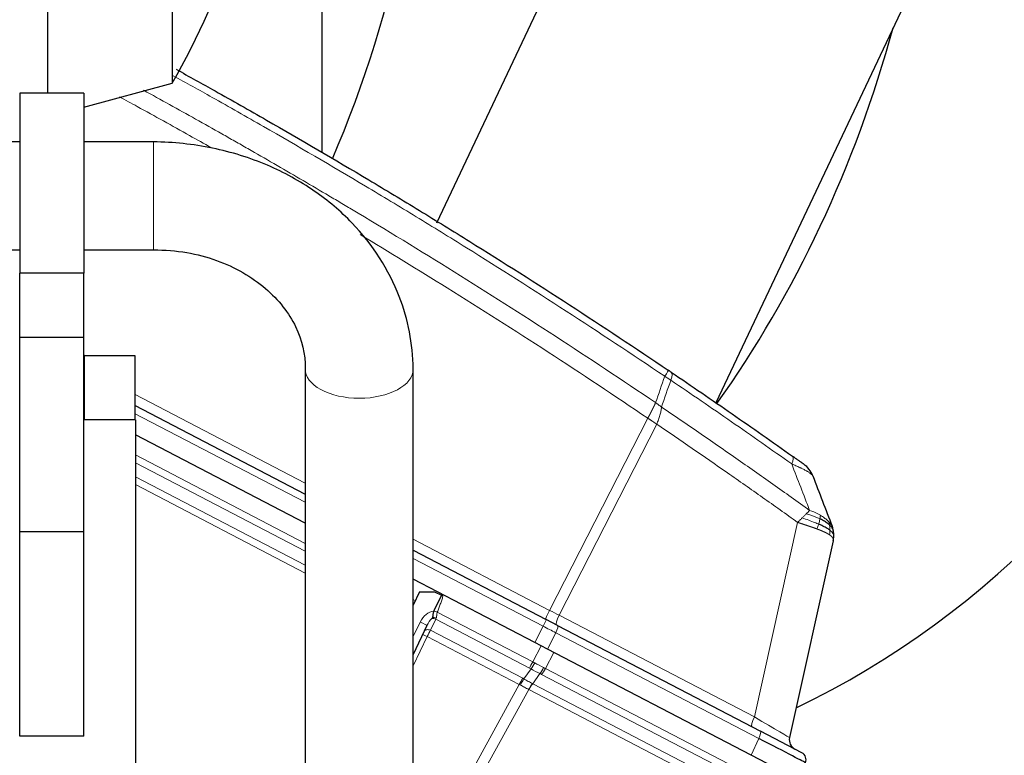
# Model space of a CAD drawing. Header units: inches. Extents: x 0 to 23760, y -13 to 16800.
# Tile 126 of 204: x 12501 to 12884, y 8527 to 8813. Entities that reach past the tile are written whole.
import ezdxf

# ---------------------------------------------------------------- set-up
doc = ezdxf.new("R2010")
doc.units = ezdxf.units.IN
doc.layers.add('254', color=7, linetype='Continuous', true_color=0xffffff)
doc.styles.add('latin_extended', font='simplex.shx')
doc.dimstyles.get("Standard").update_dxf_attribs({"dimtxt": 0.18, "dimasz": 0.18, "dimexe": 0.18, "dimexo": 0.0625, "dimgap": 0.09, "dimtad": 0, "dimtih": 1, "dimtoh": 1, "dimdec": 4, "dimzin": 0, "dimdsep": 46, "dimtxsty": 'Standard', "dimcen": 0.09, "dimadec": 0, "dimazin": 0, "dimtfac": 1, "dimtdec": 4, "dimtofl": 0, "dimtmove": 0, "dimatfit": 3, "dimfxl": 1, "dimtolj": 1, "dimtzin": 0, "dimarcsym": 0})

# ---------------------------------------------------------------- blocks, each defined once
blk = doc.blocks.new('_U11')
at = {"layer": '254', "color": 3, "linetype": 'Continuous', "lineweight": 13, "transparency": 16777216}
for p, q in [((12158.09, 9496.82), (13790.87, 9496.82)), ((13750.87, 7171.59), (13750.87, 9356.82)), ((11617.26, 7031.59), (13790.87, 7031.59))]:
    blk.add_line(p, q, dxfattribs=at)
at = {"layer": '254', "color": 3, "transparency": 16777216}
for points in [[(13774.21, 9356.82), (13727.54, 9356.82), (13750.87, 9496.82)], [(13727.54, 7171.59), (13774.21, 7171.59), (13750.87, 7031.59)]]:
    blk.add_solid(points, dxfattribs=at)
at = {"layer": 'Defpoints', "color": 0, "transparency": 16777216}
for p in [(12118.09, 9496.82), (13750.87, 9496.82), (11577.26, 7031.59)]:
    blk.add_point(p, dxfattribs=at)
at = {"layer": '254', "color": 2, "lineweight": 13, "transparency": 16777216, "insert": (13540.87, 7866.05), "char_height": 140, "attachment_point": 1, "rotation": 90, "style": 'latin_extended'}
blk.add_mtext('\\A1;2465', dxfattribs=at)

msp = doc.modelspace()

# ---------------------------------------------------------------- linework, layer by layer
at = {"layer": '254', "color": 2, "linetype": 'Continuous', "lineweight": 25}
for p, q in [((12618.743, 8761.401), (12618.743, 9244.685)), ((12560.402, 9086.786), (12560.402, 8788.357)), ((12512.143, 8784.573), (12512.143, 8861.978)), ((12702.096, 8816.196), (12663.246, 8734.051)), ((12843.689, 8816.196), (12771.793, 8664.176)), ((12526.144, 8779.024), (12560.402, 8788.357)), ((12501.143, 8784.572), (12501.143, 8714.572)), ((12526.143, 8784.572), (12501.143, 8784.572)), ((12526.143, 8784.572), (12526.143, 8714.572)), ((12501.143, 8765.572), (12098.143, 8765.572)), ((12553.144, 8765.572), (12526.143, 8765.572)), ((12098.143, 8723.572), (12501.143, 8723.572)), ((12526.143, 8723.572), (12553.144, 8723.572)), ((12501.143, 8689.572), (12501.143, 8714.572)), ((12526.143, 8714.572), (12501.143, 8714.572)), ((12526.143, 8689.572), (12526.143, 8714.572)), ((12501.143, 8614.053), (12501.143, 8689.572)), ((12526.143, 8689.572), (12501.143, 8689.572)), ((12526.143, 8614.053), (12526.143, 8689.572)), ((12526.343, 8682.572), (12526.143, 8682.572)), ((12526.343, 8682.572), (12545.843, 8682.572)), ((12545.843, 8682.572), (12545.843, 8657.572)), ((12612.143, 8677.292), (12612.143, 8456.572)), ((12654.143, 8456.572), (12654.143, 8677.292)), ((12545.842, 8663.205), (12612.139, 8628.693)), ((12546.143, 8657.572), (12526.142, 8657.572)), ((12546.143, 8657.572), (12546.143, 8037.572)), ((12612.14, 8617.419), (12546.14, 8651.776)), ((12501.143, 8534.572), (12501.143, 8614.053)), ((12526.143, 8614.053), (12501.143, 8614.053)), ((12526.143, 8534.572), (12526.143, 8614.053)), ((12817.401, 8610.506), (12800.442, 8534.011)), ((12654.141, 8606.828), (12705.833, 8579.919)), ((12701.354, 8570.976), (12654.139, 8595.555)), ((12656.605, 8590.645), (12654.143, 8585.483)), ((12656.605, 8590.645), (12662.363, 8590.669)), ((12662.363, 8590.669), (12665.103, 8589.362)), ((12665.103, 8589.362), (12662.204, 8583.284)), ((12662.204, 8583.284), (12662.183, 8583.239)), ((12710.234, 8577.628), (12705.833, 8579.919)), ((12659.484, 8577.582), (12654.143, 8566.382)), ((12710.234, 8577.628), (12789.12, 8536.562)), ((12706.306, 8568.399), (12701.354, 8570.976)), ((12785.478, 8527.184), (12706.306, 8568.399)), ((12805.236, 8528.173), (12789.12, 8536.562)), ((12526.143, 8534.572), (12501.143, 8534.572)), ((12791.78, 8523.904), (12785.478, 8527.184))]:
    msp.add_line(p, q, dxfattribs=at)
at = {"layer": '254', "color": 110, "linetype": 'Continuous', "lineweight": 13}
for p, q in [((12553.144, 8723.572), (12553.144, 8765.572)), ((12526.343, 8657.572), (12526.343, 8682.572)), ((12545.84, 8667.479), (12612.141, 8632.965)), ((12612.142, 8625.486), (12545.839, 8660.001)), ((12707.167, 8583.498), (12745.347, 8658.175)), ((12748.798, 8655.841), (12710.834, 8581.589)), ((12546.141, 8643.89), (12612.139, 8609.534)), ((12612.141, 8606.446), (12546.143, 8640.803)), ((12546.139, 8635.45), (12612.142, 8601.091)), ((12612.139, 8598.009), (12546.14, 8632.367)), ((12786.796, 8542.046), (12803.567, 8617.696)), ((12654.141, 8611.101), (12707.167, 8583.498)), ((12704.613, 8577.349), (12654.139, 8603.624)), ((12654.141, 8587.669), (12654.978, 8587.234)), ((12663.498, 8582.798), (12700.62, 8563.474)), ((12654.143, 8573.352), (12656.82, 8578.964)), ((12662.873, 8580.037), (12660.827, 8575.747)), ((12699.318, 8561.065), (12662.873, 8580.037)), ((12710.834, 8581.589), (12786.796, 8542.046)), ((12660.827, 8575.747), (12696.689, 8557.079)), ((12701.354, 8570.976), (12704.613, 8577.349)), ((12709.564, 8574.772), (12706.306, 8568.399)), ((12788.45, 8533.706), (12709.564, 8574.772)), ((12659.588, 8573.309), (12654.143, 8561.894)), ((12695.388, 8554.673), (12659.588, 8573.309)), ((12700.62, 8563.474), (12703.879, 8569.662)), ((12708.834, 8567.083), (12705.575, 8560.895)), ((12697.163, 8556.825), (12699.964, 8560.716)), ((12705.575, 8560.895), (12782.943, 8520.619)), ((12703.408, 8558.923), (12700.576, 8554.989)), ((12781.417, 8518.327), (12704.049, 8558.602)), ((12654.144, 8479.639), (12695.388, 8554.673)), ((12699.038, 8552.723), (12654.144, 8471.048)), ((12776.381, 8512.461), (12699.059, 8552.712)), ((12700.576, 8554.989), (12777.899, 8514.737)), ((12785.478, 8527.184), (12788.45, 8533.706))]:
    msp.add_line(p, q, dxfattribs=at)
at = {"layer": '254', "color": 2, "linetype": 'Continuous', "lineweight": 25}
for centre, radius, start, end in [((12300.142, 8937.572), 300, 330.173, 353.80723), ((12800.17, 8632.15), 10, 20.97557, 54.52027), ((12804.348, 8533.145), 4, 167.5, 242.5), ((12803.851, 8525.512), 3, 335.5, 62.5)]:
    msp.add_arc(centre, radius, start, end, dxfattribs=at)
for centre, major_axis, ratio, start_param, end_param in [((12675.021, 8946.804), (0, -430.5), 0.819152, 0.3714427, 3.0306392), ((12330.332, 8946.804), (0, 403.35), 0.819152, 4.2278965, 4.712389), ((12506.39, 8946.804), (0, -430.5), 0.819152, 0.8536932, 1.2472974), ((12782.533, 8536.609), (-24.047, 12.341), 0.0045296, 3.1418037, 4.4661133)]:
    msp.add_ellipse(centre, major_axis=major_axis, ratio=ratio, start_param=start_param, end_param=end_param, dxfattribs=at)
at = {"layer": '254', "color": 110, "linetype": 'Continuous', "lineweight": 13}
for centre, major_axis, ratio, start_param, end_param in [((12633.143, 8677.292), (21, 0), 0.5410409, 3.1338368, 4.712389), ((12633.143, 8677.292), (21, 0), 0.5410409, 4.712389, 6.2811236), ((12747.697, 8668.545), (-5.593, -8.289), 0.028642, 2.3841833, 3.1415927), ((12748.87, 8667.754), (-5.598, -8.286), 0.2338533, 2.3959553, 3.1415927), ((12795.752, 8635.292), (-5.786, -8.156), 0.2320727, 2.3986346, 3.1415927), ((12661.333, 8576.812), (2.897, 6.073), 0.7431451, 0.4115168, 1.5707963), ((12663.528, 8582.704), (-1.86, 0.735), 0.0383473, 4.7434644, 5.518997), ((12707.387, 8583.619), (1.847, 3.548), 0.0348995, 1.6231562, 3.1415927), ((12706.637, 8584.01), (-17.727, 9.261), 0.0104215, 1.6061299, 1.8152813), ((12656.777, 8578.873), (2.708, -1.292), 0.0336829, 0, 1.5707963), ((12661.29, 8576.721), (1.967, 4.124), 0.4377405, 0.7750669, 1.5707963), ((12662.252, 8578.738), (-1.805, 0.861), 0.719748, 4.7115128, 5.4874559), ((12662.534, 8579.33), (-1.805, 0.861), 0.6108356, 4.7187237, 5.4900072), ((12664.111, 8582.636), (1.661, 3.645), 0.017402, 2.2262352, 2.3727357), ((12704.447, 8577.258), (1.385, 2.661), 0.0348995, 4.7647489, 6.2831853), ((12711.788, 8581.328), (1.847, 3.548), 0.2419219, 1.6231562, 3.1415927), ((12660.206, 8574.449), (-1.805, 0.861), 0.719748, 4.7115128, 6.2831853), ((12659.586, 8573.149), (1.785, 3.58), 0.0174444, 0.7676402, 1.5348869), ((12703.697, 8577.649), (-23.96, 12.448), 0.0057899, 4.4680335, 4.6771849), ((12708.848, 8574.967), (1.385, 2.661), 0.2419219, 4.7647489, 6.2831853), ((12659.617, 8573.214), (-1.805, 0.861), 0.0368135, 4.7460091, 6.2831853), ((12700.56, 8563.662), (1.847, 3.548), 0.0348995, 3.9095375, 4.6774824), ((12689.125, 8543.685), (-25.255, 9.703), 0.8427876, 4.5457316, 4.5777119), ((12687.883, 8541.088), (22.389, 6.999), 0.960838, 0.7359065, 0.7678868), ((12701.206, 8563.313), (1.96, 3.487), 0.0679389, 3.9111856, 4.6795426), ((12704.548, 8572.961), (-22.885, 14.404), 0.4758532, 1.6687068, 1.8140579), ((12704.548, 8572.961), (-23.178, 13.919), 0.3756022, 1.6588614, 1.8042124), ((12704.14, 8561.785), (1.73, 3.607), 0.2095523, 3.902155, 4.670512), ((12704.781, 8561.465), (1.847, 3.548), 0.2419219, 3.9095375, 4.6774824), ((12689.125, 8543.685), (28.476, 0.169), 0.738431, 0.9505581, 0.9825382), ((12695.446, 8554.482), (-1.847, -3.548), 0.0348995, 3.9095375, 4.6767843), ((12695.921, 8554.228), (-1.926, -3.506), 0.058133, 3.9105847, 4.6776128), ((12684.357, 8536.422), (23.608, 7.311), 0.9433493, 0.7388974, 0.7613507), ((12688.393, 8540.822), (24.524, 7.667), 0.7774597, 0.6632082, 0.6951883), ((12683.115, 8533.825), (14.681, 19.331), 0.8196686, 0.1204999, 0.1429534), ((12699.823, 8552.137), (-1.851, -3.546), 0.2419645, 3.9097584, 4.673399), ((12699.844, 8552.126), (-1.847, -3.548), 0.2419219, 3.9095375, 4.6731191), ((12787.75, 8541.785), (1.847, 3.548), 0.2419219, 1.6231562, 3.1415927), ((12782.308, 8544.618), (-18.134, 10.607), 0.00224, 3.1423129, 4.4636253), ((12787.735, 8533.901), (1.385, 2.661), 0.2419219, 4.7647489, 6.2831853)]:
    msp.add_ellipse(centre, major_axis=major_axis, ratio=ratio, start_param=start_param, end_param=end_param, dxfattribs=at)
at = {"layer": '254', "color": 2, "linetype": 'Continuous', "lineweight": 25}
for points, knots in [([(12561.965, 8793.802), (12567.023, 8791.014), (12575.42, 8786.346), (12583.792, 8781.63), (12590.462, 8777.851), (12593.793, 8775.954), (12610.429, 8766.429), (12623.666, 8758.688), (12643.415, 8746.893), (12649.979, 8742.931), (12663.07, 8734.948), (12669.596, 8730.927), (12689.119, 8718.774), (12714.999, 8702.332), (12740.577, 8685.413), (12753.29, 8676.835)], [0, 0, 0, 0, 0.0772543, 0.128518, 0.128518, 0.1797816, 0.1797816, 0.3848362, 0.3848362, 0.4873635, 0.4873635, 0.5898908, 0.5898908, 0.7949454, 1, 1, 1, 1]), ([(12654.143, 8677.27), (12653.95, 8687.204), (12650.154, 8707.322), (12634.956, 8731.031), (12615.831, 8747.162), (12597.475, 8757.279), (12576.057, 8763.919), (12560.979, 8765.506), (12553.144, 8765.572)], [0, 0, 0, 0, 0.2043995, 0.4417306, 0.5710029, 0.707698, 0.8523035, 1, 1, 1, 1]), ([(12553.144, 8723.572), (12557.583, 8723.598), (12565.937, 8722.932), (12581.556, 8718.863), (12597.624, 8709.525), (12609.783, 8694.046), (12612.206, 8683.106), (12612.143, 8677.314)], [0, 0, 0, 0, 0.1371954, 0.266034, 0.5183939, 0.7610556, 1, 1, 1, 1]), ([(12754.468, 8676.04), (12754.274, 8676.171), (12754.079, 8676.302), (12753.687, 8676.567), (12753.489, 8676.701), (12753.29, 8676.835)], [0, 0, 0, 0, 0.5, 0.5, 1, 1, 1, 1]), ([(12754.468, 8676.04), (12762.373, 8670.699), (12770.249, 8665.313), (12782.017, 8657.164), (12785.932, 8654.437), (12793.747, 8648.959), (12797.647, 8646.209), (12801.539, 8643.448)], [0, 0, 0, 0, 0.5, 0.5, 0.75, 0.75, 1, 1, 1, 1]), ([(12805.974, 8640.294), (12805.973, 8640.294), (12805.967, 8640.299), (12805.942, 8640.317), (12805.922, 8640.331), (12805.868, 8640.369), (12805.835, 8640.393), (12805.753, 8640.452), (12805.704, 8640.486), (12805.634, 8640.536), (12805.619, 8640.546), (12805.59, 8640.568), (12805.543, 8640.601), (12805.493, 8640.636), (12805.388, 8640.711), (12805.235, 8640.82), (12805.056, 8640.947), (12804.937, 8641.032), (12804.913, 8641.05), (12804.863, 8641.085), (12804.838, 8641.103), (12804.762, 8641.157), (12804.71, 8641.194), (12804.551, 8641.307), (12804.441, 8641.386), (12804.213, 8641.548), (12804.095, 8641.632), (12803.852, 8641.805), (12803.727, 8641.894), (12803.566, 8642.008), (12803.534, 8642.031), (12803.469, 8642.077), (12803.436, 8642.1), (12803.338, 8642.17), (12803.272, 8642.217), (12803.073, 8642.359), (12802.938, 8642.454), (12802.666, 8642.648), (12802.528, 8642.745), (12802.111, 8643.042), (12801.827, 8643.243), (12801.539, 8643.448)], [0, 0, 0, 0, 0.058227, 0.058227, 0.1210119, 0.1210119, 0.1837967, 0.1837967, 0.2465816, 0.2465816, 0.2622778, 0.2622778, 0.277974, 0.3093665, 0.3093665, 0.3721513, 0.4349362, 0.4349362, 0.4506324, 0.4506324, 0.4663286, 0.4663286, 0.4977211, 0.4977211, 0.5605059, 0.5605059, 0.6232908, 0.6232908, 0.6860757, 0.6860757, 0.7017719, 0.7017719, 0.7174681, 0.7174681, 0.7488605, 0.7488605, 0.8116454, 0.8116454, 0.8744303, 0.8744303, 1, 1, 1, 1]), ([(12816.162, 8614.609), (12816.037, 8614.705), (12815.903, 8614.801), (12815.341, 8615.187), (12814.849, 8615.482), (12813.74, 8616.081), (12813.123, 8616.384), (12812.23, 8616.79), (12812.001, 8616.892), (12811.766, 8616.994)], [0, 0, 0, 0, 0.125, 0.125, 0.5, 0.5, 0.875, 0.875, 1, 1, 1, 1]), ([(12815.976, 8616.67), (12815.865, 8616.772), (12815.747, 8616.874), (12815.255, 8617.284), (12814.833, 8617.591), (12813.895, 8618.196), (12813.379, 8618.494), (12812.636, 8618.878), (12812.445, 8618.973), (12812.251, 8619.067)], [0, 0, 0, 0, 0.125, 0.125, 0.5, 0.5, 0.875, 0.875, 1, 1, 1, 1]), ([(12817.496, 8614.352), (12817.469, 8614.509), (12817.438, 8614.667), (12817.351, 8615.061), (12817.29, 8615.298), (12817.148, 8615.773), (12817.067, 8616.012), (12816.975, 8616.25)], [0, 0, 0, 0, 0.25, 0.25, 0.625, 0.625, 1, 1, 1, 1]), ([(12817.636, 8612.455), (12817.637, 8612.534), (12817.638, 8612.614), (12817.637, 8612.932), (12817.628, 8613.169), (12817.594, 8613.643), (12817.568, 8613.879), (12817.522, 8614.194), (12817.509, 8614.273), (12817.496, 8614.352)], [0, 0, 0, 0, 0.125, 0.125, 0.5, 0.5, 0.875, 0.875, 1, 1, 1, 1]), ([(12817.401, 8610.506), (12817.456, 8610.755), (12817.501, 8611.002), (12817.571, 8611.491), (12817.597, 8611.733), (12817.625, 8612.135), (12817.632, 8612.295), (12817.636, 8612.455)], [0, 0, 0, 0, 0.375, 0.375, 0.75, 0.75, 1, 1, 1, 1]), ([(12662.183, 8583.239), (12662.131, 8583.13), (12662.037, 8582.91), (12661.962, 8582.686), (12661.912, 8582.517), (12661.897, 8582.46), (12661.875, 8582.375), (12661.868, 8582.346), (12661.854, 8582.289), (12661.848, 8582.261), (12661.816, 8582.12), (12661.795, 8582.008), (12661.76, 8581.79), (12661.746, 8581.682), (12661.733, 8581.55), (12661.73, 8581.524), (12661.725, 8581.472), (12661.723, 8581.446), (12661.716, 8581.369), (12661.713, 8581.318), (12661.706, 8581.22), (12661.703, 8581.171), (12661.698, 8581.076), (12661.695, 8581.03), (12661.69, 8580.961), (12661.688, 8580.939), (12661.683, 8580.894), (12661.681, 8580.872), (12661.674, 8580.828), (12661.67, 8580.806), (12661.659, 8580.763), (12661.652, 8580.741), (12661.642, 8580.719)], [0, 0, 0, 0, 0.125, 0.25, 0.25, 0.3125, 0.3125, 0.34375, 0.34375, 0.375, 0.375, 0.5, 0.5, 0.625, 0.625, 0.65625, 0.65625, 0.6875, 0.6875, 0.75, 0.75, 0.8125, 0.8125, 0.875, 0.875, 0.90625, 0.90625, 0.9375, 0.9375, 0.96875, 0.96875, 1, 1, 1, 1]), ([(12661.642, 8580.719), (12661.607, 8580.64), (12661.572, 8580.562), (12661.52, 8580.45), (12661.502, 8580.413), (12661.467, 8580.34), (12661.449, 8580.304), (12661.432, 8580.269)], [0, 0, 0, 0, 0.5, 0.5, 0.75, 0.75, 1, 1, 1, 1])]:
    msp.add_open_spline(points, degree=3, knots=knots, dxfattribs=at)
at = {"layer": '254', "color": 110, "linetype": 'Continuous', "lineweight": 13}
for points, knots in [([(12751.924, 8674.459), (12739.227, 8683.027), (12713.682, 8699.926), (12687.835, 8716.348), (12668.337, 8728.487), (12661.819, 8732.503), (12648.744, 8740.477), (12642.188, 8744.434), (12622.464, 8756.215), (12609.244, 8763.948), (12592.63, 8773.461), (12589.303, 8775.356), (12582.641, 8779.13), (12574.277, 8783.843), (12565.886, 8788.507), (12560.832, 8791.294)], [0, 0, 0, 0, 0.2050441, 0.4100882, 0.4100882, 0.5126102, 0.5126102, 0.6151323, 0.6151323, 0.8201763, 0.8201763, 0.8714374, 0.8714374, 0.9226984, 1, 1, 1, 1]), ([(12549.304, 8785.65), (12556.065, 8781.949), (12566.212, 8776.333), (12578.018, 8769.691), (12583.095, 8766.811), (12586.478, 8764.887), (12588.168, 8763.923), (12596.614, 8759.093), (12606.721, 8753.25), (12618.465, 8746.35), (12623.487, 8743.375), (12626.833, 8741.388), (12628.505, 8740.392), (12643.542, 8731.414), (12670.116, 8715.206), (12709.51, 8690.154), (12735.459, 8672.958), (12748.356, 8664.236)], [0, 0, 0, 0, 0.0991667, 0.149213, 0.1742362, 0.1742362, 0.1992593, 0.1992593, 0.2993519, 0.3493982, 0.3744213, 0.3744213, 0.3994445, 0.3994445, 0.5996297, 0.7998148, 1, 1, 1, 1]), ([(12575.545, 8763.361), (12572.768, 8764.93), (12563.231, 8770.295), (12553.661, 8775.595), (12544.559, 8780.58), (12542.254, 8781.838), (12539.948, 8783.092)], [0, 0, 0, 0, 0.235, 0.8064286, 0.8064286, 1, 1, 1, 1]), ([(12745.347, 8658.175), (12732.5, 8666.869), (12706.649, 8684.01), (12669.339, 8707.754), (12644.844, 8722.751), (12633.518, 8729.561)], [0, 0, 0, 0, 0.3506158, 0.7012315, 1, 1, 1, 1]), ([(12801.294, 8640.39), (12797.408, 8643.149), (12793.514, 8645.897), (12785.712, 8651.369), (12781.803, 8654.094), (12770.053, 8662.235), (12762.19, 8667.617), (12754.297, 8672.953)], [0, 0, 0, 0, 0.25, 0.25, 0.5, 0.5, 1, 1, 1, 1]), ([(12745.347, 8658.175), (12745.355, 8658.189), (12745.371, 8658.219), (12745.395, 8658.264), (12745.418, 8658.309), (12745.442, 8658.354), (12745.466, 8658.399), (12745.489, 8658.443), (12745.513, 8658.488), (12745.537, 8658.533), (12745.56, 8658.578), (12745.584, 8658.622), (12745.607, 8658.667), (12745.631, 8658.712), (12745.654, 8658.756), (12745.678, 8658.801), (12745.701, 8658.846), (12745.725, 8658.89), (12745.748, 8658.935), (12745.772, 8658.979), (12745.795, 8659.024), (12745.818, 8659.068), (12745.842, 8659.113), (12745.865, 8659.157), (12745.888, 8659.201), (12745.911, 8659.246), (12745.935, 8659.29), (12745.958, 8659.334), (12745.981, 8659.378), (12746.004, 8659.423), (12746.027, 8659.467), (12746.05, 8659.511), (12746.073, 8659.555), (12746.096, 8659.599), (12746.119, 8659.643), (12746.142, 8659.687), (12746.165, 8659.731), (12746.188, 8659.775), (12746.211, 8659.818), (12746.234, 8659.862), (12746.256, 8659.906), (12746.279, 8659.949), (12746.302, 8659.993), (12746.324, 8660.037), (12746.347, 8660.08), (12746.37, 8660.123), (12746.392, 8660.167), (12746.415, 8660.21), (12746.437, 8660.253), (12746.459, 8660.297), (12746.482, 8660.34), (12746.504, 8660.383), (12746.526, 8660.426), (12746.548, 8660.469), (12746.571, 8660.512), (12746.593, 8660.554), (12746.615, 8660.597), (12746.637, 8660.64), (12746.659, 8660.682), (12746.681, 8660.725), (12746.702, 8660.767), (12746.724, 8660.81), (12746.746, 8660.852), (12746.768, 8660.894), (12746.789, 8660.937), (12746.811, 8660.979), (12746.832, 8661.021), (12746.854, 8661.063), (12746.875, 8661.105), (12746.897, 8661.146), (12746.918, 8661.188), (12746.939, 8661.23), (12746.96, 8661.271), (12746.982, 8661.313), (12747.003, 8661.354), (12747.024, 8661.395), (12747.051, 8661.449), (12747.084, 8661.514), (12747.122, 8661.591), (12747.161, 8661.667), (12747.199, 8661.743), (12747.237, 8661.819), (12747.275, 8661.895), (12747.312, 8661.97), (12747.349, 8662.045), (12747.386, 8662.119), (12747.423, 8662.194), (12747.459, 8662.268), (12747.495, 8662.341), (12747.53, 8662.414), (12747.565, 8662.487), (12747.6, 8662.56), (12747.635, 8662.632), (12747.669, 8662.704), (12747.703, 8662.775), (12747.736, 8662.846), (12747.77, 8662.916), (12747.802, 8662.987), (12747.835, 8663.056), (12747.867, 8663.126), (12747.899, 8663.195), (12747.93, 8663.263), (12747.961, 8663.331), (12747.992, 8663.399), (12748.022, 8663.466), (12748.052, 8663.533), (12748.082, 8663.599), (12748.111, 8663.665), (12748.14, 8663.73), (12748.168, 8663.795), (12748.196, 8663.86), (12748.224, 8663.924), (12748.251, 8663.987), (12748.278, 8664.05), (12748.304, 8664.113), (12748.33, 8664.175), (12748.347, 8664.216), (12748.356, 8664.236)], [0, 0, 0, 0, 0.0066687, 0.0133374, 0.0200061, 0.0266746, 0.0333432, 0.0400116, 0.0466801, 0.0533484, 0.0600168, 0.066685, 0.0733532, 0.0800214, 0.0866895, 0.0933575, 0.1000255, 0.1066935, 0.1133614, 0.1200292, 0.126697, 0.1333647, 0.1400324, 0.1467001, 0.1533676, 0.1600352, 0.1667026, 0.1733701, 0.1800374, 0.1867047, 0.193372, 0.2000392, 0.2067064, 0.2133735, 0.2200405, 0.2267075, 0.2333745, 0.2400414, 0.2467082, 0.253375, 0.2600418, 0.2667085, 0.2733751, 0.2800417, 0.2867082, 0.2933747, 0.3000412, 0.3067075, 0.3133739, 0.3200401, 0.3267064, 0.3333725, 0.3400387, 0.3467047, 0.3533708, 0.3600367, 0.3667026, 0.3733685, 0.3800343, 0.3867001, 0.3933658, 0.4000315, 0.4066971, 0.4133626, 0.4200281, 0.4266936, 0.433359, 0.4400243, 0.4466896, 0.4533549, 0.4600201, 0.4666852, 0.4733503, 0.4800154, 0.4866804, 0.4933453, 0.5000102, 0.5125098, 0.5250093, 0.5375088, 0.5500082, 0.5625077, 0.5750071, 0.5875066, 0.600006, 0.6125054, 0.6250049, 0.6375043, 0.6500037, 0.6625032, 0.6750026, 0.6875021, 0.7000016, 0.7125011, 0.7250006, 0.7375001, 0.7499997, 0.7624993, 0.7749989, 0.7874985, 0.7999982, 0.812498, 0.8249977, 0.8374975, 0.8499974, 0.8624973, 0.8749972, 0.8874972, 0.8999973, 0.9124974, 0.9249976, 0.9374978, 0.9499981, 0.9624985, 0.9749989, 0.9874994, 1, 1, 1, 1]), ([(12750.647, 8662.499), (12750.274, 8662.793), (12749.902, 8663.096), (12749.144, 8663.685), (12748.757, 8663.973), (12748.356, 8664.236)], [0, 0, 0, 0, 0.5, 0.5, 1, 1, 1, 1]), ([(12748.798, 8655.841), (12749.044, 8656.424), (12749.275, 8657.012), (12749.695, 8658.178), (12749.883, 8658.757), (12750.205, 8659.889), (12750.339, 8660.442), (12750.542, 8661.505), (12750.612, 8662.016), (12750.647, 8662.499)], [0, 0, 0, 0, 0.25, 0.25, 0.5, 0.5, 0.75, 0.75, 1, 1, 1, 1]), ([(12750.647, 8662.499), (12760.34, 8655.944), (12769.987, 8649.32), (12784.39, 8639.28), (12789.18, 8635.917), (12798.735, 8629.155), (12803.502, 8625.757), (12808.256, 8622.342)], [0, 0, 0, 0, 0.5, 0.5, 0.75, 0.75, 1, 1, 1, 1]), ([(12748.798, 8655.841), (12748.781, 8655.853), (12748.746, 8655.879), (12748.694, 8655.917), (12748.641, 8655.956), (12748.586, 8655.995), (12748.53, 8656.035), (12748.473, 8656.076), (12748.415, 8656.117), (12748.356, 8656.159), (12748.296, 8656.201), (12748.235, 8656.245), (12748.172, 8656.288), (12748.109, 8656.333), (12748.044, 8656.378), (12747.978, 8656.423), (12747.911, 8656.47), (12747.843, 8656.516), (12747.773, 8656.564), (12747.703, 8656.612), (12747.631, 8656.661), (12747.559, 8656.71), (12747.485, 8656.76), (12747.41, 8656.811), (12747.333, 8656.862), (12747.256, 8656.914), (12747.177, 8656.966), (12747.051, 8657.05), (12746.882, 8657.163), (12746.675, 8657.3), (12746.483, 8657.427), (12746.305, 8657.544), (12746.143, 8657.651), (12745.996, 8657.748), (12745.864, 8657.835), (12745.747, 8657.912), (12745.645, 8657.979), (12745.558, 8658.036), (12745.486, 8658.083), (12745.43, 8658.12), (12745.389, 8658.147), (12745.363, 8658.164), (12745.351, 8658.172), (12745.347, 8658.175)], [0, 0, 0, 0, 0.0155037, 0.0313049, 0.0474035, 0.0637997, 0.0804935, 0.097485, 0.1147743, 0.1323613, 0.1502462, 0.1684289, 0.1869096, 0.2056883, 0.224765, 0.2441397, 0.2638126, 0.2837835, 0.3040527, 0.32462, 0.3454856, 0.3666494, 0.3881116, 0.409872, 0.4319308, 0.454288, 0.4769435, 0.4998975, 0.5635611, 0.6228928, 0.6778927, 0.7285606, 0.7748966, 0.8169007, 0.8545729, 0.8879131, 0.9169214, 0.9415977, 0.9619421, 0.9779545, 0.989635, 0.9969835, 1, 1, 1, 1]), ([(12803.567, 8617.696), (12799.045, 8620.937), (12794.512, 8624.163), (12785.425, 8630.582), (12780.872, 8633.777), (12767.179, 8643.313), (12758.009, 8649.608), (12748.798, 8655.841)], [0, 0, 0, 0, 0.25, 0.25, 0.5, 0.5, 1, 1, 1, 1]), ([(12809.507, 8635.73), (12809.484, 8635.791), (12809.451, 8635.854), (12809.364, 8635.988), (12809.31, 8636.057), (12809.118, 8636.274), (12808.949, 8636.431), (12808.713, 8636.619), (12808.686, 8636.641), (12808.63, 8636.683), (12808.602, 8636.705), (12808.515, 8636.77), (12808.455, 8636.814), (12808.267, 8636.947), (12807.998, 8637.13), (12807.69, 8637.322), (12807.445, 8637.469), (12807.319, 8637.543), (12807.187, 8637.619), (12807.098, 8637.67), (12807.053, 8637.695), (12806.644, 8637.925), (12806.248, 8638.136), (12805.609, 8638.459), (12805.388, 8638.569), (12805.046, 8638.734), (12804.93, 8638.79), (12804.694, 8638.902), (12804.575, 8638.958), (12803.969, 8639.24), (12803.463, 8639.468), (12802.409, 8639.926), (12801.861, 8640.157), (12801.294, 8640.39)], [0, 0, 0, 0, 0.0625, 0.0625, 0.125, 0.125, 0.25, 0.25, 0.265625, 0.265625, 0.28125, 0.28125, 0.3125, 0.3125, 0.375, 0.4375, 0.4375, 0.46875, 0.484375, 0.484375, 0.5, 0.5, 0.625, 0.625, 0.6875, 0.6875, 0.71875, 0.71875, 0.75, 0.75, 0.875, 0.875, 1, 1, 1, 1]), ([(12805.342, 8619.409), (12805.626, 8619.685), (12805.902, 8619.956), (12806.431, 8620.487), (12806.684, 8620.747), (12806.926, 8620.997)], [0, 0, 0, 0, 0.5, 0.5, 1, 1, 1, 1]), ([(12806.926, 8620.997), (12807.173, 8621.241), (12807.408, 8621.477), (12807.853, 8621.927), (12808.061, 8622.141), (12808.256, 8622.342)], [0, 0, 0, 0, 0.5, 0.5, 1, 1, 1, 1]), ([(12812.251, 8619.067), (12811.862, 8619.254), (12811.456, 8619.437), (12809.773, 8620.142), (12808.379, 8620.615), (12806.926, 8620.997)], [0, 0, 0, 0, 0.25, 0.25, 1, 1, 1, 1]), ([(12812.463, 8620.447), (12812.147, 8620.641), (12811.819, 8620.829), (12810.469, 8621.549), (12809.371, 8622.015), (12808.256, 8622.342)], [0, 0, 0, 0, 0.25, 0.25, 1, 1, 1, 1]), ([(12803.567, 8617.696), (12803.878, 8617.982), (12804.182, 8618.269), (12804.774, 8618.842), (12805.063, 8619.128), (12805.342, 8619.409)], [0, 0, 0, 0, 0.5, 0.5, 1, 1, 1, 1]), ([(12811.064, 8615.148), (12811.051, 8615.153), (12811.025, 8615.163), (12810.985, 8615.178), (12810.944, 8615.193), (12810.903, 8615.208), (12810.861, 8615.224), (12810.818, 8615.239), (12810.775, 8615.255), (12810.73, 8615.271), (12810.685, 8615.288), (12810.64, 8615.305), (12810.593, 8615.321), (12810.546, 8615.339), (12810.499, 8615.356), (12810.45, 8615.374), (12810.401, 8615.391), (12810.351, 8615.409), (12810.3, 8615.428), (12810.248, 8615.446), (12810.196, 8615.465), (12810.143, 8615.484), (12810.089, 8615.503), (12810.034, 8615.523), (12809.979, 8615.542), (12809.922, 8615.562), (12809.865, 8615.583), (12809.808, 8615.603), (12809.749, 8615.624), (12809.69, 8615.645), (12809.629, 8615.666), (12809.568, 8615.687), (12809.507, 8615.709), (12809.444, 8615.731), (12809.38, 8615.753), (12809.316, 8615.775), (12809.251, 8615.798), (12809.185, 8615.821), (12809.118, 8615.844), (12809.051, 8615.868), (12808.982, 8615.891), (12808.913, 8615.915), (12808.843, 8615.939), (12808.772, 8615.964), (12808.7, 8615.989), (12808.627, 8616.014), (12808.553, 8616.039), (12808.479, 8616.064), (12808.403, 8616.09), (12808.327, 8616.116), (12808.25, 8616.143), (12808.172, 8616.169), (12808.093, 8616.196), (12808.013, 8616.223), (12807.932, 8616.251), (12807.85, 8616.278), (12807.768, 8616.306), (12807.684, 8616.335), (12807.6, 8616.363), (12807.515, 8616.392), (12807.428, 8616.421), (12807.341, 8616.45), (12807.253, 8616.48), (12807.164, 8616.51), (12807.074, 8616.54), (12806.983, 8616.57), (12806.891, 8616.601), (12806.798, 8616.632), (12806.705, 8616.663), (12806.61, 8616.695), (12806.514, 8616.727), (12806.418, 8616.759), (12806.32, 8616.791), (12806.222, 8616.824), (12806.122, 8616.857), (12806.022, 8616.89), (12805.92, 8616.924), (12805.818, 8616.958), (12805.715, 8616.992), (12805.611, 8617.026), (12805.505, 8617.061), (12805.399, 8617.096), (12805.292, 8617.131), (12805.184, 8617.167), (12805.075, 8617.203), (12804.964, 8617.239), (12804.853, 8617.276), (12804.741, 8617.312), (12804.628, 8617.349), (12804.514, 8617.387), (12804.399, 8617.424), (12804.283, 8617.462), (12804.166, 8617.501), (12804.048, 8617.539), (12803.93, 8617.578), (12803.81, 8617.617), (12803.689, 8617.657), (12803.608, 8617.683), (12803.567, 8617.696)], [0, 0, 0, 0, 0.0060657, 0.012223, 0.0184718, 0.0248123, 0.0312443, 0.0377679, 0.0443831, 0.0510899, 0.0578883, 0.0647782, 0.0717598, 0.0788329, 0.0859977, 0.093254, 0.1006019, 0.1080414, 0.1155725, 0.1231952, 0.1309095, 0.1387154, 0.1466129, 0.1546019, 0.1626826, 0.1708549, 0.1791188, 0.1874742, 0.1959213, 0.20446, 0.2130903, 0.2218121, 0.2306256, 0.2395307, 0.2485274, 0.2576156, 0.2667955, 0.276067, 0.2854301, 0.2948848, 0.3044311, 0.314069, 0.3237985, 0.3336196, 0.3435324, 0.3535367, 0.3636326, 0.3738202, 0.3840993, 0.3944701, 0.4049324, 0.4154864, 0.426132, 0.4368691, 0.4476979, 0.4586183, 0.4696303, 0.480734, 0.4919292, 0.503216, 0.5145945, 0.5260645, 0.5376262, 0.5492795, 0.5610244, 0.5728609, 0.584789, 0.5968087, 0.60892, 0.621123, 0.6334175, 0.6458037, 0.6582815, 0.6708509, 0.6835119, 0.6962645, 0.7091087, 0.7220445, 0.735072, 0.748191, 0.7614017, 0.774704, 0.7880979, 0.8015834, 0.8151605, 0.8288293, 0.8425896, 0.8564416, 0.8703852, 0.8844204, 0.8985472, 0.9127656, 0.9270756, 0.9414773, 0.9559705, 0.9705554, 0.9852319, 1, 1, 1, 1]), ([(12811.766, 8616.994), (12811.297, 8617.197), (12810.806, 8617.402), (12808.77, 8618.217), (12807.081, 8618.825), (12805.342, 8619.409)], [0, 0, 0, 0, 0.25, 0.25, 1, 1, 1, 1]), ([(12811.064, 8615.148), (12811.151, 8615.328), (12811.241, 8615.533), (12811.422, 8615.98), (12811.513, 8616.221), (12811.657, 8616.643), (12811.713, 8616.817), (12811.766, 8616.994)], [0, 0, 0, 0, 0.375, 0.375, 0.75, 0.75, 1, 1, 1, 1]), ([(12811.766, 8616.994), (12811.793, 8617.082), (12811.819, 8617.171), (12811.92, 8617.528), (12811.99, 8617.799), (12812.112, 8618.327), (12812.164, 8618.585), (12812.224, 8618.909), (12812.238, 8618.989), (12812.251, 8619.067)], [0, 0, 0, 0, 0.125, 0.125, 0.5, 0.5, 0.875, 0.875, 1, 1, 1, 1]), ([(12812.251, 8619.067), (12812.277, 8619.222), (12812.3, 8619.37), (12812.351, 8619.714), (12812.374, 8619.898), (12812.419, 8620.213), (12812.439, 8620.345), (12812.463, 8620.447)], [0, 0, 0, 0, 0.25, 0.25, 0.625, 0.625, 1, 1, 1, 1]), ([(12815.582, 8618.039), (12815.485, 8618.135), (12815.383, 8618.232), (12814.958, 8618.627), (12814.6, 8618.934), (12813.814, 8619.547), (12813.386, 8619.855), (12812.777, 8620.252), (12812.622, 8620.35), (12812.463, 8620.447)], [0, 0, 0, 0, 0.125, 0.125, 0.5, 0.5, 0.875, 0.875, 1, 1, 1, 1]), ([(12815.976, 8616.67), (12815.947, 8616.825), (12815.914, 8616.972), (12815.829, 8617.316), (12815.773, 8617.499), (12815.669, 8617.812), (12815.621, 8617.941), (12815.582, 8618.039)], [0, 0, 0, 0, 0.25, 0.25, 0.625, 0.625, 1, 1, 1, 1]), ([(12816.975, 8616.25), (12816.873, 8616.516), (12816.58, 8616.958), (12815.953, 8617.662), (12815.777, 8617.847), (12815.582, 8618.039)], [0, 0, 0, 0, 0.75, 0.75, 1, 1, 1, 1]), ([(12816.032, 8612.816), (12816.023, 8612.822), (12816.005, 8612.835), (12815.977, 8612.854), (12815.95, 8612.872), (12815.922, 8612.891), (12815.893, 8612.91), (12815.865, 8612.929), (12815.836, 8612.948), (12815.806, 8612.967), (12815.777, 8612.986), (12815.747, 8613.005), (12815.717, 8613.024), (12815.686, 8613.044), (12815.655, 8613.063), (12815.624, 8613.082), (12815.592, 8613.102), (12815.56, 8613.121), (12815.528, 8613.141), (12815.495, 8613.16), (12815.462, 8613.18), (12815.429, 8613.199), (12815.395, 8613.219), (12815.361, 8613.239), (12815.327, 8613.259), (12815.292, 8613.279), (12815.257, 8613.298), (12815.221, 8613.318), (12815.186, 8613.338), (12815.149, 8613.359), (12815.113, 8613.379), (12815.076, 8613.399), (12815.039, 8613.419), (12815.001, 8613.439), (12814.963, 8613.46), (12814.925, 8613.48), (12814.886, 8613.501), (12814.847, 8613.521), (12814.808, 8613.542), (12814.768, 8613.563), (12814.728, 8613.583), (12814.687, 8613.604), (12814.646, 8613.625), (12814.605, 8613.646), (12814.563, 8613.667), (12814.521, 8613.688), (12814.479, 8613.709), (12814.436, 8613.73), (12814.393, 8613.751), (12814.349, 8613.773), (12814.305, 8613.794), (12814.261, 8613.815), (12814.216, 8613.837), (12814.171, 8613.858), (12814.125, 8613.88), (12814.079, 8613.902), (12814.033, 8613.923), (12813.986, 8613.945), (12813.939, 8613.967), (12813.892, 8613.989), (12813.844, 8614.011), (12813.796, 8614.033), (12813.747, 8614.055), (12813.698, 8614.077), (12813.649, 8614.1), (12813.599, 8614.122), (12813.548, 8614.144), (12813.498, 8614.167), (12813.447, 8614.189), (12813.395, 8614.212), (12813.343, 8614.234), (12813.291, 8614.257), (12813.238, 8614.28), (12813.185, 8614.303), (12813.132, 8614.326), (12813.078, 8614.349), (12813.024, 8614.372), (12812.969, 8614.395), (12812.914, 8614.418), (12812.858, 8614.441), (12812.802, 8614.465), (12812.746, 8614.488), (12812.689, 8614.512), (12812.632, 8614.535), (12812.574, 8614.559), (12812.516, 8614.583), (12812.457, 8614.606), (12812.399, 8614.63), (12812.339, 8614.654), (12812.28, 8614.678), (12812.219, 8614.702), (12812.159, 8614.726), (12812.098, 8614.751), (12812.036, 8614.775), (12811.975, 8614.799), (12811.912, 8614.824), (12811.85, 8614.848), (12811.787, 8614.873), (12811.723, 8614.897), (12811.659, 8614.922), (12811.595, 8614.947), (12811.53, 8614.972), (12811.465, 8614.997), (12811.399, 8615.022), (12811.333, 8615.047), (12811.266, 8615.072), (12811.199, 8615.097), (12811.132, 8615.123), (12811.087, 8615.139), (12811.064, 8615.148)], [0, 0, 0, 0, 0.0082024, 0.0164263, 0.0246716, 0.0329384, 0.0412265, 0.0495362, 0.0578672, 0.0662198, 0.0745938, 0.0829892, 0.0914062, 0.0998446, 0.1083045, 0.1167859, 0.1252887, 0.1338131, 0.1423589, 0.1509263, 0.1595151, 0.1681255, 0.1767574, 0.1854108, 0.1940858, 0.2027822, 0.2115002, 0.2202398, 0.2290008, 0.2377835, 0.2465876, 0.2554134, 0.2642606, 0.2731295, 0.2820199, 0.2909319, 0.2998654, 0.3088206, 0.3177973, 0.3267956, 0.3358154, 0.3448569, 0.35392, 0.3630047, 0.3721109, 0.3812388, 0.3903883, 0.3995594, 0.4087522, 0.4179665, 0.4272025, 0.4364601, 0.4457393, 0.4550402, 0.4643627, 0.4737069, 0.4830727, 0.4924601, 0.5018692, 0.5113, 0.5207524, 0.5302265, 0.5397222, 0.5492397, 0.5587788, 0.5683395, 0.577922, 0.5875261, 0.5971519, 0.6067994, 0.6164686, 0.6261595, 0.6358721, 0.6456064, 0.6553624, 0.6651401, 0.6749395, 0.6847606, 0.6946034, 0.704468, 0.7143542, 0.7242622, 0.734192, 0.7441434, 0.7541166, 0.7641115, 0.7741282, 0.7841666, 0.7942268, 0.8043087, 0.8144123, 0.8245377, 0.8346848, 0.8448538, 0.8550444, 0.8652568, 0.875491, 0.885747, 0.8960247, 0.9063242, 0.9166455, 0.9269886, 0.9373534, 0.9477401, 0.9581485, 0.9685787, 0.9790306, 0.9895044, 1, 1, 1, 1]), ([(12817.496, 8614.352), (12817.407, 8614.874), (12817.1, 8615.457), (12816.399, 8616.262), (12816.199, 8616.465), (12815.976, 8616.67)], [0, 0, 0, 0, 0.75, 0.75, 1, 1, 1, 1]), ([(12816.162, 8614.609), (12816.162, 8614.696), (12816.161, 8614.784), (12816.154, 8615.137), (12816.141, 8615.406), (12816.093, 8615.931), (12816.06, 8616.188), (12816.006, 8616.513), (12815.991, 8616.592), (12815.976, 8616.67)], [0, 0, 0, 0, 0.125, 0.125, 0.5, 0.5, 0.875, 0.875, 1, 1, 1, 1]), ([(12816.032, 8612.816), (12816.055, 8612.988), (12816.079, 8613.184), (12816.121, 8613.616), (12816.14, 8613.851), (12816.158, 8614.264), (12816.161, 8614.435), (12816.162, 8614.609)], [0, 0, 0, 0, 0.375, 0.375, 0.75, 0.75, 1, 1, 1, 1]), ([(12817.636, 8612.455), (12817.647, 8612.958), (12817.379, 8613.489), (12816.631, 8614.23), (12816.412, 8614.419), (12816.162, 8614.609)], [0, 0, 0, 0, 0.75, 0.75, 1, 1, 1, 1]), ([(12817.401, 8610.506), (12817.402, 8610.513), (12817.405, 8610.525), (12817.409, 8610.544), (12817.413, 8610.563), (12817.416, 8610.582), (12817.419, 8610.601), (12817.422, 8610.62), (12817.425, 8610.639), (12817.427, 8610.658), (12817.43, 8610.677), (12817.432, 8610.695), (12817.433, 8610.714), (12817.435, 8610.733), (12817.436, 8610.752), (12817.437, 8610.771), (12817.438, 8610.79), (12817.439, 8610.809), (12817.439, 8610.828), (12817.439, 8610.847), (12817.439, 8610.866), (12817.439, 8610.885), (12817.438, 8610.904), (12817.437, 8610.922), (12817.436, 8610.941), (12817.435, 8610.96), (12817.433, 8610.979), (12817.431, 8610.998), (12817.429, 8611.017), (12817.427, 8611.036), (12817.424, 8611.055), (12817.421, 8611.074), (12817.418, 8611.093), (12817.415, 8611.112), (12817.411, 8611.131), (12817.407, 8611.15), (12817.403, 8611.169), (12817.399, 8611.188), (12817.394, 8611.207), (12817.389, 8611.226), (12817.384, 8611.245), (12817.379, 8611.264), (12817.373, 8611.283), (12817.367, 8611.303), (12817.361, 8611.322), (12817.354, 8611.341), (12817.347, 8611.36), (12817.34, 8611.379), (12817.333, 8611.398), (12817.325, 8611.417), (12817.317, 8611.436), (12817.309, 8611.456), (12817.301, 8611.475), (12817.292, 8611.494), (12817.283, 8611.513), (12817.274, 8611.532), (12817.264, 8611.551), (12817.255, 8611.571), (12817.244, 8611.59), (12817.234, 8611.609), (12817.223, 8611.628), (12817.212, 8611.648), (12817.201, 8611.667), (12817.19, 8611.686), (12817.178, 8611.706), (12817.166, 8611.725), (12817.153, 8611.744), (12817.141, 8611.764), (12817.128, 8611.783), (12817.114, 8611.802), (12817.101, 8611.822), (12817.087, 8611.841), (12817.073, 8611.861), (12817.059, 8611.88), (12817.044, 8611.9), (12817.029, 8611.919), (12817.013, 8611.939), (12816.998, 8611.958), (12816.982, 8611.978), (12816.966, 8611.997), (12816.949, 8612.017), (12816.932, 8612.036), (12816.915, 8612.056), (12816.898, 8612.076), (12816.88, 8612.095), (12816.862, 8612.115), (12816.844, 8612.135), (12816.825, 8612.154), (12816.806, 8612.174), (12816.787, 8612.194), (12816.767, 8612.214), (12816.747, 8612.233), (12816.727, 8612.253), (12816.707, 8612.273), (12816.686, 8612.293), (12816.665, 8612.313), (12816.643, 8612.332), (12816.621, 8612.352), (12816.599, 8612.372), (12816.577, 8612.392), (12816.554, 8612.412), (12816.531, 8612.432), (12816.508, 8612.452), (12816.484, 8612.472), (12816.46, 8612.492), (12816.436, 8612.512), (12816.411, 8612.532), (12816.386, 8612.553), (12816.361, 8612.573), (12816.335, 8612.593), (12816.309, 8612.613), (12816.283, 8612.633), (12816.256, 8612.653), (12816.229, 8612.674), (12816.202, 8612.694), (12816.174, 8612.714), (12816.147, 8612.735), (12816.118, 8612.755), (12816.09, 8612.775), (12816.061, 8612.796), (12816.041, 8612.809), (12816.032, 8612.816)], [0, 0, 0, 0, 0.007775, 0.0155603, 0.0233558, 0.0311618, 0.038978, 0.0468046, 0.0546416, 0.0624889, 0.0703466, 0.0782147, 0.0860931, 0.093982, 0.1018813, 0.109791, 0.1177112, 0.1256417, 0.1335828, 0.1415343, 0.1494962, 0.1574687, 0.1654516, 0.173445, 0.1814489, 0.1894634, 0.1974883, 0.2055238, 0.2135699, 0.2216264, 0.2296936, 0.2377713, 0.2458596, 0.2539585, 0.2620679, 0.270188, 0.2783187, 0.28646, 0.2946119, 0.3027745, 0.3109477, 0.3191316, 0.3273261, 0.3355314, 0.3437472, 0.3519738, 0.3602111, 0.3684591, 0.3767178, 0.3849872, 0.3932673, 0.4015582, 0.4098598, 0.4181722, 0.4264954, 0.4348293, 0.443174, 0.4515295, 0.4598958, 0.4682728, 0.4766607, 0.4850594, 0.493469, 0.5018893, 0.5103206, 0.5187626, 0.5272155, 0.5356793, 0.544154, 0.5526395, 0.561136, 0.5696433, 0.5781615, 0.5866906, 0.5952307, 0.6037817, 0.6123436, 0.6209165, 0.6295003, 0.638095, 0.6467007, 0.6553174, 0.6639451, 0.6725838, 0.6812334, 0.6898941, 0.6985657, 0.7072484, 0.7159421, 0.7246468, 0.7333625, 0.7420893, 0.7508272, 0.759576, 0.768336, 0.777107, 0.7858891, 0.7946823, 0.8034866, 0.812302, 0.8211284, 0.829966, 0.8388147, 0.8476746, 0.8565455, 0.8654276, 0.8743209, 0.8832252, 0.8921408, 0.9010675, 0.9100054, 0.9189544, 0.9279147, 0.9368861, 0.9458688, 0.9548626, 0.9638676, 0.9728839, 0.9819114, 0.9909501, 1, 1, 1, 1]), ([(12665.682, 8589.086), (12665.649, 8588.951), (12665.613, 8588.817), (12665.539, 8588.549), (12665.501, 8588.416), (12665.383, 8588.017), (12665.3, 8587.752), (12665.129, 8587.224), (12665.041, 8586.961), (12664.862, 8586.436), (12664.77, 8586.174), (12664.583, 8585.652), (12664.488, 8585.391), (12664.295, 8584.87), (12664.198, 8584.61), (12663.903, 8583.832), (12663.702, 8583.314), (12663.498, 8582.798)], [0, 0, 0, 0, 0.0625, 0.0625, 0.125, 0.125, 0.25, 0.25, 0.375, 0.375, 0.5, 0.5, 0.625, 0.625, 0.75, 0.75, 1, 1, 1, 1]), ([(12663.498, 8582.798), (12663.481, 8582.746), (12663.465, 8582.694), (12663.436, 8582.589), (12663.422, 8582.536), (12663.387, 8582.379), (12663.367, 8582.274), (12663.335, 8582.065), (12663.321, 8581.961), (12663.296, 8581.754), (12663.285, 8581.652), (12663.269, 8581.499), (12663.263, 8581.449), (12663.251, 8581.348), (12663.245, 8581.298), (12663.226, 8581.15), (12663.212, 8581.054), (12663.179, 8580.867), (12663.159, 8580.776), (12663.112, 8580.601), (12663.084, 8580.517), (12663.049, 8580.438)], [0, 0, 0, 0, 0.0625, 0.0625, 0.125, 0.125, 0.25, 0.25, 0.375, 0.375, 0.5, 0.5, 0.5625, 0.5625, 0.625, 0.625, 0.75, 0.75, 0.875, 0.875, 1, 1, 1, 1])]:
    msp.add_open_spline(points, degree=3, knots=knots, dxfattribs=at)
for points in [[(12748.356, 8664.236), (12749.543, 8667.645), (12750.733, 8671.052), (12751.924, 8674.459)], [(12754.297, 8672.953), (12753.913, 8673.211), (12753.134, 8673.72), (12752.331, 8674.215), (12751.924, 8674.459)], [(12754.297, 8672.953), (12753.078, 8669.47), (12751.861, 8665.985), (12750.647, 8662.499)], [(12808.256, 8622.342), (12805.933, 8628.364), (12803.613, 8634.38), (12801.294, 8640.39)], [(12697.163, 8556.825), (12697.737, 8556.513), (12698.875, 8555.897), (12700, 8555.296), (12700.558, 8554.999)], [(12699.038, 8552.723), (12698.5, 8553.002), (12697.419, 8553.571), (12696.331, 8554.161), (12695.784, 8554.462)]]:
    msp.add_open_spline(points, degree=3, dxfattribs=at)
at = {"layer": '254', "color": 2, "linetype": 'Continuous', "lineweight": 25}
for points in [[(12809.507, 8635.73), (12811.994, 8629.244), (12814.483, 8622.75), (12816.975, 8616.25)], [(12665.103, 8589.362), (12665.197, 8589.317), (12665.387, 8589.227), (12665.583, 8589.133), (12665.682, 8589.086)]]:
    msp.add_open_spline(points, degree=3, dxfattribs=at)
at = {"layer": '254', "color": 110, "linetype": 'Continuous', "lineweight": 13}
for points, weights in [([(12699.059, 8552.712), (12699.049, 8552.718), (12699.038, 8552.723)], [0.500000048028, 0.499999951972, 0.500000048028]), ([(12700.558, 8554.999), (12700.567, 8554.994), (12700.576, 8554.989)], [0.50000001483, 0.49999998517, 0.50000001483])]:
    msp.add_rational_spline(points, weights, degree=2, dxfattribs=at)

# ---------------------------------------------------------------- dimensions: what is measured, and where the dimension line sits
at = {"layer": '254', "color": 2, "linetype": 'Continuous', "lineweight": 13}
dim = msp.add_linear_dim(base=(13750.872, 9496.822), p1=(11577.264, 7031.587), p2=(12118.087, 9496.822), angle=90, dimstyle='Standard', override={"dimscale": 40, "dimtxt": 3.5, "dimasz": 3.5, "dimexe": 1, "dimexo": 1, "dimgap": 1.75, "dimtad": 1, "dimtih": 0, "dimtoh": 0, "dimdec": 0, "dimlfac": 1, "dimzin": 8, "dimdsep": 46, "dimlunit": 2, "dimtxsty": 'latin_extended', "dimsah": 1, "dimse1": 0, "dimse2": 0, "dimsd1": 0, "dimsd2": 0, "dimclrd": 3, "dimclre": 3, "dimclrt": 2, "dimtol": 0, "dimtm": -0.1, "dimtfac": 0.714286, "dimtdec": 3, "dimtofl": 1, "dimtmove": 0, "dimtzin": 8, "dimlwd": 13, "dimlwe": 13}, dxfattribs=at)
dim.commit()
dim.dimension.update_dxf_attribs({"geometry": '_U11', "text_midpoint": (13750.872, 8112.712), "dimtype": 160})

doc.saveas('drawing.dxf')
